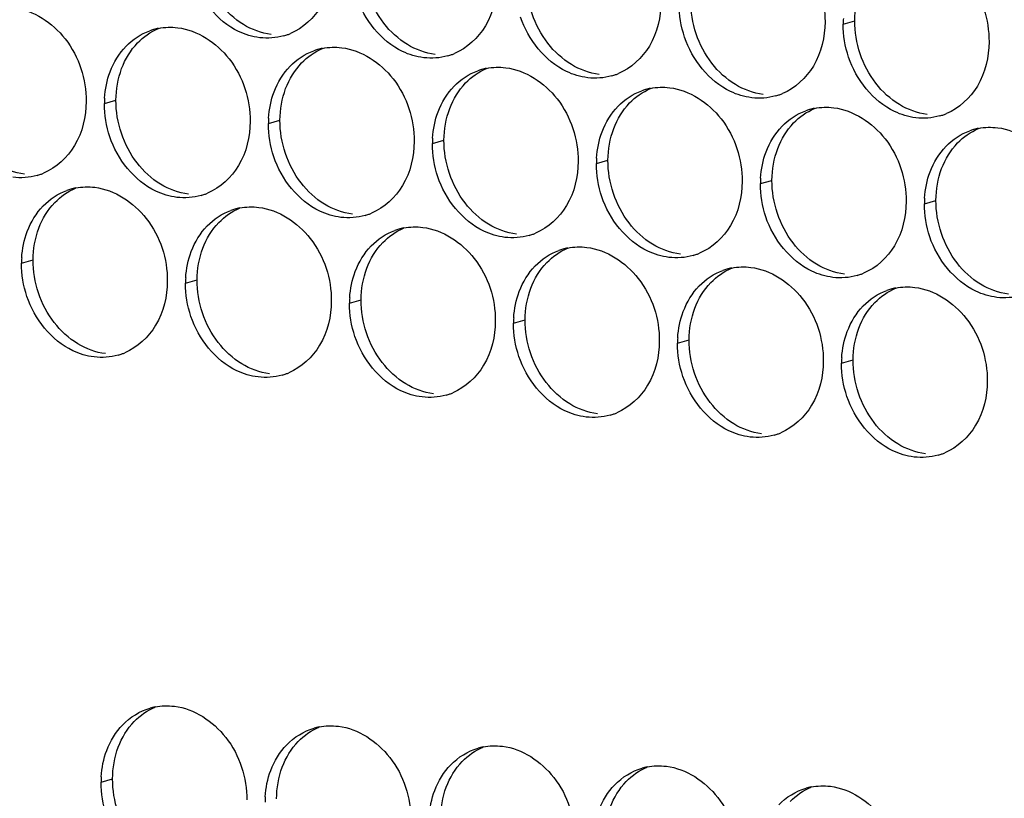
# Paper-space layout '45651_1_3' of a CAD drawing. Header units: millimetres. Extents: x -231 to 594, y 0 to 420.
# Tile 192 of 247: x 112 to 121, y 253 to 260. Entities that reach past the tile are written whole.
import ezdxf

# ---------------------------------------------------------------- set-up
doc = ezdxf.new("R2010")
doc.units = ezdxf.units.MM
doc.header["$LTSCALE"] = 32.67
doc.layers.add('02___PRT_ALL_AXES', color=7, linetype='CONTINUOUS')

psp = doc.layouts.new('45651_1_3')

# ---------------------------------------------------------------- linework, layer by layer
at = {"layer": '02___PRT_ALL_AXES', "color": 7, "linetype": 'CONTINUOUS'}
for p, q in [((119.4122, 259.9905), (119.5194, 260.0212)), ((112.5663, 259.2527), (112.6735, 259.2834)), ((114.0859, 259.0672), (114.1931, 259.0979)), ((115.6055, 258.8817), (115.7127, 258.9124)), ((117.1251, 258.6963), (117.2323, 258.727)), ((118.6447, 258.5108), (118.7519, 258.5415)), ((120.1642, 258.3253), (120.2714, 258.356)), ((111.7988, 257.773), (111.906, 257.8037)), ((113.3183, 257.5875), (113.4255, 257.6182)), ((114.8379, 257.402), (114.9451, 257.4327)), ((116.3575, 257.2166), (116.4647, 257.2472)), ((117.8771, 257.0311), (117.9843, 257.0618)), ((119.3967, 256.8456), (119.5039, 256.8763)), ((112.5352, 252.9629), (112.6424, 252.9936))]:
    psp.add_line(p, q, dxfattribs=at)
at = {"layer": '02___PRT_ALL_AXES', "color": 3, "linetype": 'CONTINUOUS'}
for centre, radius, start, end in [((120.304, 259.9861), 0.8918, 176.51802, 179.71686), ((113.1717, 259.4137), 0.5467, 105.94061, 109.76751), ((113.1731, 259.4087), 0.5519, 100.97724, 105.93831), ((114.0792, 260.4065), 0.5467, 285.94061, 289.76751), ((114.0787, 260.4079), 0.5481, 289.77289, 292.73686), ((114.6913, 259.2282), 0.5467, 105.94061, 109.76751), ((114.6927, 259.2232), 0.5519, 100.97724, 105.93831), ((115.5988, 260.2211), 0.5467, 285.94061, 289.76751), ((115.5983, 260.2224), 0.5481, 289.77289, 292.73686), ((116.2109, 259.0427), 0.5467, 105.94061, 109.76751), ((116.2123, 259.0377), 0.5519, 100.97724, 105.93831), ((117.1184, 260.0356), 0.5467, 285.94061, 289.76751), ((117.1179, 260.0369), 0.5481, 289.77289, 292.73686), ((117.7305, 258.8573), 0.5467, 105.94061, 109.76751), ((117.7319, 258.8522), 0.5519, 100.97724, 105.93831), ((113.4581, 259.2483), 0.8918, 176.51802, 179.71686), ((118.638, 259.8501), 0.5467, 285.94061, 289.76751), ((118.6374, 259.8514), 0.5481, 289.77289, 292.73686), ((119.2501, 258.6718), 0.5467, 105.94061, 109.76751), ((119.2515, 258.6668), 0.5519, 100.97724, 105.93831), ((114.9777, 259.0628), 0.8918, 176.51802, 179.71686), ((120.1576, 259.6646), 0.5467, 285.94061, 289.76751), ((120.157, 259.666), 0.5481, 289.77289, 292.73686), ((120.7697, 258.4863), 0.5467, 105.94061, 109.76751), ((120.7711, 258.4813), 0.5519, 100.97724, 105.93831), ((116.4973, 258.8773), 0.8918, 176.51802, 179.71686), ((118.0169, 258.6919), 0.8918, 176.51802, 179.71686), ((111.7921, 259.1123), 0.5467, 285.94061, 289.76751), ((111.7915, 259.1136), 0.5481, 289.77289, 292.73686), ((119.5365, 258.5064), 0.8918, 176.51802, 179.71686), ((112.4056, 257.929), 0.5519, 100.97724, 105.93831), ((112.4042, 257.934), 0.5467, 105.94061, 109.76751), ((113.3117, 258.9268), 0.5467, 285.94061, 289.76751), ((113.3111, 258.9282), 0.5481, 289.77289, 292.73686), ((121.0561, 258.3209), 0.8918, 176.51802, 179.71686), ((113.9252, 257.7435), 0.5519, 100.97724, 105.93831), ((113.9238, 257.7485), 0.5467, 105.94061, 109.76751), ((114.8312, 258.7414), 0.5467, 285.94061, 289.76751), ((114.8307, 258.7427), 0.5481, 289.77289, 292.73686), ((115.4448, 257.558), 0.5519, 100.97724, 105.93831), ((115.4433, 257.563), 0.5467, 105.94061, 109.76751), ((116.3508, 258.5559), 0.5467, 285.94061, 289.76751), ((116.3503, 258.5572), 0.5481, 289.77289, 292.73686), ((116.9643, 257.3725), 0.5519, 100.97724, 105.93831), ((112.6906, 257.7686), 0.8918, 176.51802, 179.71686), ((116.9629, 257.3776), 0.5467, 105.94061, 109.76751), ((117.8704, 258.3704), 0.5467, 285.94061, 289.76751), ((117.8699, 258.3717), 0.5481, 289.77289, 292.73686), ((118.4825, 257.1921), 0.5467, 105.94061, 109.76751), ((118.4839, 257.187), 0.5519, 100.97724, 105.93831), ((119.39, 258.1849), 0.5467, 285.94061, 289.76751), ((119.3895, 258.1863), 0.5481, 289.77289, 292.73686), ((114.2102, 257.5831), 0.8918, 176.51802, 179.71686), ((120.0021, 257.0066), 0.5467, 105.94061, 109.76751), ((120.0035, 257.0016), 0.5519, 100.97724, 105.93831), ((115.7298, 257.3976), 0.8918, 176.51802, 179.71686), ((117.2493, 257.2122), 0.8918, 176.51802, 179.71686), ((118.7689, 257.0267), 0.8918, 176.51802, 179.71686), ((112.5441, 257.4471), 0.5467, 285.94061, 289.76751), ((112.5436, 257.4485), 0.5481, 289.77289, 292.73686), ((120.2885, 256.8412), 0.8918, 176.51802, 179.71686), ((114.0637, 257.2617), 0.5467, 285.94061, 289.76751), ((114.0632, 257.263), 0.5481, 289.77289, 292.73686), ((115.5833, 257.0762), 0.5467, 285.94061, 289.76751), ((115.5827, 257.0775), 0.5481, 289.77289, 292.73686), ((117.1028, 256.8907), 0.5467, 285.94061, 289.76751), ((117.1023, 256.892), 0.5481, 289.77289, 292.73686), ((118.6224, 256.7052), 0.5467, 285.94061, 289.76751), ((118.6219, 256.7065), 0.5481, 289.77289, 292.73686), ((120.142, 256.5198), 0.5467, 285.94061, 289.76751), ((120.1415, 256.5211), 0.5481, 289.77289, 292.73686), ((113.1421, 253.1189), 0.5519, 100.97724, 105.93831), ((114.6616, 252.9334), 0.5519, 100.97724, 105.93831), ((116.1812, 252.7479), 0.5519, 100.97724, 105.93831), ((117.7008, 252.5625), 0.5519, 100.97724, 105.93831), ((113.4271, 252.9585), 0.8918, 176.51802, 179.71686), ((119.2204, 252.377), 0.5519, 100.97724, 105.93831), ((114.9466, 252.773), 0.8918, 176.51802, 179.71686)]:
    psp.add_arc(centre, radius, start, end, dxfattribs=at)
for points, knots in [([(118.5719, 260.8798), (118.7562, 260.8573), (119.1196, 260.6162), (119.2444, 260.2151), (119.2434, 260.0111)], [0, 0, 0, 0, 0.476473, 1, 1, 1, 1]), ([(120.0915, 260.6943), (120.2758, 260.6718), (120.6392, 260.4307), (120.764, 260.0296), (120.763, 259.8256)], [0, 0, 0, 0, 0.476473, 1, 1, 1, 1]), ([(114.6846, 260.5675), (114.6839, 260.4262), (114.621, 260.15), (114.4084, 259.9517), (114.2905, 259.9023)], [0, 0, 0, 0, 0.525086, 1, 1, 1, 1]), ([(114.0054, 259.8638), (113.9378, 259.872), (113.6574, 259.9559), (113.4538, 260.2169), (113.3838, 260.4253)], [0, 0, 0, 0, 0.236458, 1, 1, 1, 1]), ([(116.2042, 260.3821), (116.2035, 260.2408), (116.1405, 259.9646), (115.928, 259.7662), (115.8101, 259.7169)], [0, 0, 0, 0, 0.525086, 1, 1, 1, 1]), ([(115.525, 259.6783), (115.4574, 259.6865), (115.177, 259.7704), (114.9733, 260.0314), (114.9034, 260.2398)], [0, 0, 0, 0, 0.236458, 1, 1, 1, 1]), ([(117.7238, 260.1966), (117.7231, 260.0553), (117.6601, 259.7791), (117.4476, 259.5808), (117.3297, 259.5314)], [0, 0, 0, 0, 0.525086, 1, 1, 1, 1]), ([(111.726, 260.142), (111.9103, 260.1195), (112.2737, 259.8784), (112.3985, 259.4773), (112.3975, 259.2733)], [0, 0, 0, 0, 0.476473, 1, 1, 1, 1]), ([(117.0445, 259.4928), (116.977, 259.501), (116.6966, 259.5849), (116.4929, 259.8459), (116.423, 260.0543)], [0, 0, 0, 0, 0.236458, 1, 1, 1, 1]), ([(113.2456, 259.9565), (113.4299, 259.934), (113.7933, 259.6929), (113.9181, 259.2918), (113.9171, 259.0878)], [0, 0, 0, 0, 0.476473, 1, 1, 1, 1]), ([(119.2434, 260.0111), (119.2427, 259.8698), (119.1797, 259.5936), (118.9672, 259.3953), (118.8493, 259.3459)], [0, 0, 0, 0, 0.525086, 1, 1, 1, 1]), ([(118.5641, 259.3073), (118.4965, 259.3156), (118.2162, 259.3994), (118.0125, 259.6604), (117.9426, 259.8688)], [0, 0, 0, 0, 0.236458, 1, 1, 1, 1]), ([(114.7652, 259.771), (114.9495, 259.7485), (115.3128, 259.5074), (115.4377, 259.1064), (115.4367, 258.9024)], [0, 0, 0, 0, 0.476473, 1, 1, 1, 1]), ([(120.763, 259.8256), (120.7623, 259.6843), (120.6993, 259.4081), (120.4868, 259.2098), (120.3689, 259.1604)], [0, 0, 0, 0, 0.525086, 1, 1, 1, 1]), ([(120.0837, 259.1218), (120.0161, 259.1301), (119.7358, 259.2139), (119.5321, 259.475), (119.4621, 259.6834)], [0, 0, 0, 0, 0.236458, 1, 1, 1, 1]), ([(116.2847, 259.5855), (116.469, 259.563), (116.8324, 259.3219), (116.9572, 258.9209), (116.9562, 258.7169)], [0, 0, 0, 0, 0.476473, 1, 1, 1, 1]), ([(117.8043, 259.4001), (117.9886, 259.3776), (118.352, 259.1365), (118.4768, 258.7354), (118.4758, 258.5314)], [0, 0, 0, 0, 0.476473, 1, 1, 1, 1]), ([(112.3975, 259.2733), (112.3968, 259.132), (112.3338, 258.8558), (112.1213, 258.6575), (112.0034, 258.6081)], [0, 0, 0, 0, 0.525086, 1, 1, 1, 1]), ([(119.3239, 259.2146), (119.5082, 259.1921), (119.8716, 258.951), (119.9964, 258.5499), (119.9954, 258.3459)], [0, 0, 0, 0, 0.476473, 1, 1, 1, 1]), ([(113.9171, 259.0878), (113.9164, 258.9465), (113.8534, 258.6703), (113.6409, 258.472), (113.523, 258.4226)], [0, 0, 0, 0, 0.525086, 1, 1, 1, 1]), ([(120.8435, 259.0291), (121.0278, 259.0066), (121.3912, 258.7655), (121.516, 258.3645), (121.515, 258.1605)], [0, 0, 0, 0, 0.476473, 1, 1, 1, 1]), ([(113.2378, 258.384), (113.1702, 258.3923), (112.8899, 258.4761), (112.6862, 258.7372), (112.6162, 258.9456)], [0, 0, 0, 0, 0.236458, 1, 1, 1, 1]), ([(115.4367, 258.9024), (115.436, 258.7611), (115.373, 258.4848), (115.1604, 258.2865), (115.0426, 258.2371)], [0, 0, 0, 0, 0.525086, 1, 1, 1, 1]), ([(114.7574, 258.1986), (114.6898, 258.2068), (114.4094, 258.2907), (114.2058, 258.5517), (114.1358, 258.7601)], [0, 0, 0, 0, 0.236458, 1, 1, 1, 1]), ([(116.9562, 258.7169), (116.9555, 258.5756), (116.8926, 258.2994), (116.68, 258.1011), (116.5622, 258.0517)], [0, 0, 0, 0, 0.525086, 1, 1, 1, 1]), ([(116.277, 258.0131), (116.2094, 258.0213), (115.929, 258.1052), (115.7254, 258.3662), (115.6554, 258.5746)], [0, 0, 0, 0, 0.236458, 1, 1, 1, 1]), ([(112.478, 258.4768), (112.6623, 258.4543), (113.0257, 258.2132), (113.1505, 257.8121), (113.1495, 257.6081)], [0, 0, 0, 0, 0.476473, 1, 1, 1, 1]), ([(118.4758, 258.5314), (118.4751, 258.3901), (118.4121, 258.1139), (118.1996, 257.9156), (118.0817, 257.8662)], [0, 0, 0, 0, 0.525086, 1, 1, 1, 1]), ([(117.7966, 257.8276), (117.729, 257.8359), (117.4486, 257.9197), (117.245, 258.1807), (117.175, 258.3891)], [0, 0, 0, 0, 0.236458, 1, 1, 1, 1]), ([(113.9976, 258.2913), (114.1819, 258.2688), (114.5453, 258.0277), (114.6701, 257.6266), (114.6691, 257.4226)], [0, 0, 0, 0, 0.476473, 1, 1, 1, 1]), ([(119.9954, 258.3459), (119.9947, 258.2046), (119.9317, 257.9284), (119.7192, 257.7301), (119.6013, 257.6807)], [0, 0, 0, 0, 0.525086, 1, 1, 1, 1]), ([(119.3161, 257.6421), (119.2486, 257.6504), (118.9682, 257.7342), (118.7645, 257.9952), (118.6946, 258.2036)], [0, 0, 0, 0, 0.236458, 1, 1, 1, 1]), ([(115.5172, 258.1058), (115.7015, 258.0833), (116.0649, 257.8422), (116.1897, 257.4412), (116.1887, 257.2372)], [0, 0, 0, 0, 0.476473, 1, 1, 1, 1]), ([(120.8357, 257.4567), (120.7682, 257.4649), (120.4878, 257.5488), (120.2841, 257.8098), (120.2142, 258.0182)], [0, 0, 0, 0, 0.236458, 1, 1, 1, 1]), ([(117.0368, 257.9204), (117.2211, 257.8979), (117.5845, 257.6568), (117.7093, 257.2557), (117.7083, 257.0517)], [0, 0, 0, 0, 0.476473, 1, 1, 1, 1]), ([(118.5564, 257.7349), (118.7407, 257.7124), (119.104, 257.4713), (119.2288, 257.0702), (119.2278, 256.8662)], [0, 0, 0, 0, 0.476473, 1, 1, 1, 1]), ([(113.1495, 257.6081), (113.1488, 257.4668), (113.0858, 257.1906), (112.8733, 256.9923), (112.7554, 256.9429)], [0, 0, 0, 0, 0.525086, 1, 1, 1, 1]), ([(120.0759, 257.5494), (120.2602, 257.5269), (120.6236, 257.2858), (120.7484, 256.8847), (120.7474, 256.6807)], [0, 0, 0, 0, 0.476473, 1, 1, 1, 1]), ([(112.4702, 256.9043), (112.4027, 256.9126), (112.1223, 256.9964), (111.9186, 257.2574), (111.8487, 257.4658)], [0, 0, 0, 0, 0.236458, 1, 1, 1, 1]), ([(114.6691, 257.4226), (114.6684, 257.2814), (114.6054, 257.0051), (114.3929, 256.8068), (114.275, 256.7574)], [0, 0, 0, 0, 0.525086, 1, 1, 1, 1]), ([(113.9898, 256.7189), (113.9223, 256.7271), (113.6419, 256.811), (113.4382, 257.072), (113.3683, 257.2804)], [0, 0, 0, 0, 0.236458, 1, 1, 1, 1]), ([(116.1887, 257.2372), (116.188, 257.0959), (116.125, 256.8197), (115.9125, 256.6214), (115.7946, 256.572)], [0, 0, 0, 0, 0.525086, 1, 1, 1, 1]), ([(115.5094, 256.5334), (115.4418, 256.5416), (115.1615, 256.6255), (114.9578, 256.8865), (114.8879, 257.0949)], [0, 0, 0, 0, 0.236458, 1, 1, 1, 1]), ([(117.7083, 257.0517), (117.7076, 256.9104), (117.6446, 256.6342), (117.432, 256.4359), (117.3142, 256.3865)], [0, 0, 0, 0, 0.525086, 1, 1, 1, 1]), ([(117.029, 256.3479), (116.9614, 256.3562), (116.681, 256.44), (116.4774, 256.701), (116.4074, 256.9094)], [0, 0, 0, 0, 0.236458, 1, 1, 1, 1]), ([(119.2278, 256.8662), (119.2271, 256.7249), (119.1642, 256.4487), (118.9516, 256.2504), (118.8338, 256.201)], [0, 0, 0, 0, 0.525086, 1, 1, 1, 1]), ([(118.5486, 256.1624), (118.481, 256.1707), (118.2006, 256.2545), (117.997, 256.5155), (117.927, 256.7239)], [0, 0, 0, 0, 0.236458, 1, 1, 1, 1]), ([(120.7474, 256.6807), (120.7467, 256.5394), (120.6837, 256.2632), (120.4712, 256.0649), (120.3533, 256.0155)], [0, 0, 0, 0, 0.525086, 1, 1, 1, 1]), ([(120.0682, 255.977), (120.0006, 255.9852), (119.7202, 256.0691), (119.5166, 256.3301), (119.4466, 256.5385)], [0, 0, 0, 0, 0.236458, 1, 1, 1, 1]), ([(113.2145, 253.6667), (113.3988, 253.6442), (113.7622, 253.4031), (113.887, 253.0021), (113.886, 252.7981)], [0, 0, 0, 0, 0.476473, 1, 1, 1, 1]), ([(114.7341, 253.4812), (114.9184, 253.4587), (115.2818, 253.2176), (115.4066, 252.8166), (115.4056, 252.6126)], [0, 0, 0, 0, 0.476473, 1, 1, 1, 1]), ([(116.2537, 253.2958), (116.438, 253.2733), (116.8013, 253.0322), (116.9262, 252.6311), (116.9251, 252.4271)], [0, 0, 0, 0, 0.476473, 1, 1, 1, 1]), ([(117.7732, 253.1103), (117.9575, 253.0878), (118.3209, 252.8467), (118.4457, 252.4456), (118.4447, 252.2416)], [0, 0, 0, 0, 0.476473, 1, 1, 1, 1]), ([(119.2928, 252.9248), (119.4771, 252.9023), (119.8405, 252.6612), (119.9653, 252.2601), (119.9643, 252.0561)], [0, 0, 0, 0, 0.476473, 1, 1, 1, 1])]:
    psp.add_open_spline(points, degree=3, knots=knots, dxfattribs=at)
at = {"layer": '02___PRT_ALL_AXES', "color": 7, "linetype": 'CONTINUOUS'}
for points in [[(115.1557, 259.9975), (115.0309, 260.1589), (114.9597, 260.3736), (114.9607, 260.5776)], [(116.6753, 259.812), (116.5505, 259.9734), (116.4792, 260.1881), (116.4803, 260.3921)], [(119.5194, 260.0212), (119.5199, 260.1209), (119.5372, 260.2224), (119.5723, 260.3158)], [(118.1949, 259.6266), (118.0701, 259.7879), (117.9988, 260.0027), (117.9998, 260.2067)], [(113.8544, 259.9858), (113.7706, 260.0366), (113.6961, 260.1054), (113.6361, 260.183)], [(119.7145, 259.4411), (119.5897, 259.6025), (119.5184, 259.8172), (119.5194, 260.0212)], [(112.8741, 259.8152), (112.9285, 259.8715), (112.9953, 259.9183), (113.0676, 259.9486)], [(114.1126, 259.8944), (114.022, 259.9055), (113.9325, 259.9385), (113.8544, 259.9858)], [(115.374, 259.8003), (115.2901, 259.8512), (115.2157, 259.92), (115.1557, 259.9975)], [(112.7264, 259.578), (112.7592, 259.6651), (112.8094, 259.7482), (112.8741, 259.8152)], [(114.3937, 259.6297), (114.4481, 259.6861), (114.5149, 259.7328), (114.5872, 259.7631)], [(115.6322, 259.709), (115.5415, 259.72), (115.4521, 259.753), (115.374, 259.8003)], [(116.8936, 259.6149), (116.8097, 259.6657), (116.7353, 259.7345), (116.6753, 259.812)], [(112.6735, 259.2834), (112.674, 259.3831), (112.6913, 259.4846), (112.7264, 259.578)], [(114.246, 259.3925), (114.2788, 259.4797), (114.329, 259.5627), (114.3937, 259.6297)], [(115.9132, 259.4442), (115.9677, 259.5006), (116.0345, 259.5474), (116.1068, 259.5776)], [(117.1517, 259.5235), (117.0611, 259.5345), (116.9717, 259.5676), (116.8936, 259.6149)], [(118.4132, 259.4294), (118.3293, 259.4802), (118.2549, 259.549), (118.1949, 259.6266)], [(114.1931, 259.0979), (114.1936, 259.1977), (114.2109, 259.2991), (114.246, 259.3925)], [(115.7656, 259.207), (115.7984, 259.2942), (115.8485, 259.3772), (115.9132, 259.4442)], [(117.4328, 259.2587), (117.4873, 259.3151), (117.5541, 259.3619), (117.6264, 259.3922)], [(118.6713, 259.338), (118.5807, 259.3491), (118.4912, 259.3821), (118.4132, 259.4294)], [(119.9327, 259.2439), (119.8489, 259.2947), (119.7745, 259.3635), (119.7145, 259.4411)], [(112.8686, 258.7033), (112.7438, 258.8647), (112.6725, 259.0794), (112.6735, 259.2834)], [(115.7127, 258.9124), (115.7132, 259.0122), (115.7304, 259.1137), (115.7656, 259.207)], [(117.2852, 259.0215), (117.318, 259.1087), (117.3681, 259.1918), (117.4328, 259.2587)], [(118.9524, 259.0733), (119.0068, 259.1296), (119.0737, 259.1764), (119.1459, 259.2067)], [(120.1909, 259.1525), (120.1003, 259.1636), (120.0108, 259.1966), (119.9327, 259.2439)], [(114.3882, 258.5178), (114.2634, 258.6792), (114.1921, 258.8939), (114.1931, 259.0979)], [(117.2323, 258.727), (117.2328, 258.8267), (117.25, 258.9282), (117.2852, 259.0215)], [(118.8048, 258.8361), (118.8376, 258.9232), (118.8877, 259.0063), (118.9524, 259.0733)], [(120.472, 258.8878), (120.5264, 258.9442), (120.5933, 258.9909), (120.6655, 259.0212)], [(115.9078, 258.3323), (115.7829, 258.4937), (115.7117, 258.7084), (115.7127, 258.9124)], [(118.7519, 258.5415), (118.7524, 258.6412), (118.7696, 258.7427), (118.8048, 258.8361)], [(120.3243, 258.6506), (120.3572, 258.7378), (120.4073, 258.8208), (120.472, 258.8878)], [(111.8254, 258.6002), (111.7348, 258.6113), (111.6453, 258.6443), (111.5673, 258.6916)], [(113.0868, 258.5061), (113.003, 258.5569), (112.9286, 258.6257), (112.8686, 258.7033)], [(117.4273, 258.1469), (117.3025, 258.3082), (117.2313, 258.523), (117.2323, 258.727)], [(120.2714, 258.356), (120.2719, 258.4558), (120.2892, 258.5572), (120.3243, 258.6506)], [(112.1065, 258.3355), (112.1609, 258.3918), (112.2278, 258.4386), (112.3, 258.4689)], [(113.345, 258.4147), (113.2544, 258.4258), (113.1649, 258.4588), (113.0868, 258.5061)], [(114.6064, 258.3206), (114.5226, 258.3714), (114.4482, 258.4403), (114.3882, 258.5178)], [(118.9469, 257.9614), (118.8221, 258.1228), (118.7509, 258.3375), (118.7519, 258.5415)], [(111.9589, 258.0983), (111.9917, 258.1854), (112.0418, 258.2685), (112.1065, 258.3355)], [(113.6261, 258.15), (113.6805, 258.2064), (113.7474, 258.2531), (113.8196, 258.2834)], [(114.8646, 258.2292), (114.774, 258.2403), (114.6845, 258.2733), (114.6064, 258.3206)], [(116.126, 258.1352), (116.0422, 258.186), (115.9677, 258.2548), (115.9078, 258.3323)], [(120.4665, 257.7759), (120.3417, 257.9373), (120.2704, 258.152), (120.2714, 258.356)], [(111.906, 257.8037), (111.9065, 257.9034), (111.9237, 258.0049), (111.9589, 258.0983)], [(113.4784, 257.9128), (113.5113, 258), (113.5614, 258.083), (113.6261, 258.15)], [(115.1457, 257.9645), (115.2001, 258.0209), (115.2669, 258.0677), (115.3392, 258.0979)], [(116.3842, 258.0438), (116.2936, 258.0548), (116.2041, 258.0879), (116.126, 258.1352)], [(117.6456, 257.9497), (117.5617, 258.0005), (117.4873, 258.0693), (117.4273, 258.1469)], [(114.998, 257.7273), (115.0308, 257.8145), (115.081, 257.8975), (115.1457, 257.9645)], [(117.9038, 257.8583), (117.8131, 257.8694), (117.7237, 257.9024), (117.6456, 257.9497)], [(119.1652, 257.7642), (119.0813, 257.815), (119.0069, 257.8838), (118.9469, 257.9614)], [(113.4255, 257.6182), (113.426, 257.718), (113.4433, 257.8194), (113.4784, 257.9128)], [(116.6653, 257.779), (116.7197, 257.8354), (116.7865, 257.8822), (116.8588, 257.9125)], [(112.101, 257.2236), (111.9762, 257.385), (111.905, 257.5997), (111.906, 257.8037)], [(116.5176, 257.5418), (116.5504, 257.629), (116.6006, 257.7121), (116.6653, 257.779)], [(119.4233, 257.6728), (119.3327, 257.6839), (119.2433, 257.7169), (119.1652, 257.7642)], [(120.6848, 257.5787), (120.6009, 257.6295), (120.5265, 257.6984), (120.4665, 257.7759)], [(114.9451, 257.4327), (114.9456, 257.5325), (114.9629, 257.6339), (114.998, 257.7273)], [(118.1849, 257.5936), (118.2393, 257.6499), (118.3061, 257.6967), (118.3784, 257.727)], [(113.6206, 257.0381), (113.4958, 257.1995), (113.4245, 257.4142), (113.4255, 257.6182)], [(118.0372, 257.3564), (118.07, 257.4435), (118.1202, 257.5266), (118.1849, 257.5936)], [(120.9429, 257.4873), (120.8523, 257.4984), (120.7628, 257.5314), (120.6848, 257.5787)], [(116.4647, 257.2472), (116.4652, 257.347), (116.4825, 257.4485), (116.5176, 257.5418)], [(119.7044, 257.4081), (119.7589, 257.4644), (119.8257, 257.5112), (119.898, 257.5415)], [(115.1402, 256.8526), (115.0154, 257.014), (114.9441, 257.2287), (114.9451, 257.4327)], [(119.5568, 257.1709), (119.5896, 257.2581), (119.6397, 257.3411), (119.7044, 257.4081)], [(117.9843, 257.0618), (117.9848, 257.1615), (118.002, 257.263), (118.0372, 257.3564)], [(112.3193, 257.0264), (112.2354, 257.0772), (112.161, 257.146), (112.101, 257.2236)], [(116.6598, 256.6672), (116.535, 256.8285), (116.4637, 257.0432), (116.4647, 257.2472)], [(119.5039, 256.8763), (119.5044, 256.9761), (119.5216, 257.0775), (119.5568, 257.1709)], [(112.5774, 256.935), (112.4868, 256.9461), (112.3974, 256.9791), (112.3193, 257.0264)], [(113.8389, 256.8409), (113.755, 256.8917), (113.6806, 256.9606), (113.6206, 257.0381)], [(118.1794, 256.4817), (118.0545, 256.643), (117.9833, 256.8578), (117.9843, 257.0618)], [(114.097, 256.7495), (114.0064, 256.7606), (113.9169, 256.7936), (113.8389, 256.8409)], [(115.3585, 256.6555), (115.2746, 256.7063), (115.2002, 256.7751), (115.1402, 256.8526)], [(119.6989, 256.2962), (119.5741, 256.4576), (119.5029, 256.6723), (119.5039, 256.8763)], [(115.6166, 256.5641), (115.526, 256.5751), (115.4365, 256.6082), (115.3585, 256.6555)], [(116.878, 256.47), (116.7942, 256.5208), (116.7198, 256.5896), (116.6598, 256.6672)], [(117.1362, 256.3786), (117.0456, 256.3896), (116.9561, 256.4227), (116.878, 256.47)], [(118.3976, 256.2845), (118.3138, 256.3353), (118.2393, 256.4041), (118.1794, 256.4817)], [(118.6558, 256.1931), (118.5652, 256.2042), (118.4757, 256.2372), (118.3976, 256.2845)], [(119.9172, 256.099), (119.8333, 256.1498), (119.7589, 256.2186), (119.6989, 256.2962)], [(120.1754, 256.0076), (120.0848, 256.0187), (119.9953, 256.0517), (119.9172, 256.099)], [(112.843, 253.5254), (112.8974, 253.5818), (112.9643, 253.6285), (113.0365, 253.6588)], [(112.6953, 253.2882), (112.7281, 253.3754), (112.7783, 253.4584), (112.843, 253.5254)], [(114.3626, 253.3399), (114.417, 253.3963), (114.4838, 253.4431), (114.5561, 253.4733)], [(112.6424, 252.9936), (112.6429, 253.0934), (112.6602, 253.1948), (112.6953, 253.2882)], [(114.2149, 253.1027), (114.2477, 253.1899), (114.2979, 253.2729), (114.3626, 253.3399)], [(115.8822, 253.1544), (115.9366, 253.2108), (116.0034, 253.2576), (116.0757, 253.2879)], [(114.162, 252.8081), (114.1625, 252.9079), (114.1798, 253.0093), (114.2149, 253.1027)], [(115.7345, 252.9172), (115.7673, 253.0044), (115.8175, 253.0875), (115.8822, 253.1544)], [(117.4017, 252.969), (117.4562, 253.0253), (117.523, 253.0721), (117.5953, 253.1024)], [(112.8375, 252.4135), (112.7127, 252.5749), (112.6414, 252.7896), (112.6424, 252.9936)], [(115.6816, 252.6226), (115.6821, 252.7224), (115.6994, 252.8239), (115.7345, 252.9172)], [(117.2541, 252.7318), (117.2869, 252.8189), (117.337, 252.902), (117.4017, 252.969)], [(118.9213, 252.7835), (118.9758, 252.8398), (119.0426, 252.8866), (119.1149, 252.9169)]]:
    psp.add_open_spline(points, degree=3, dxfattribs=at)
at = {"layer": '02___PRT_ALL_AXES', "color": 3, "linetype": 'CONTINUOUS'}
for points in [[(117.9426, 259.8688), (117.9096, 259.9672), (117.8921, 260.0723), (117.8926, 260.176)], [(112.7669, 259.7845), (112.8277, 259.8475), (112.9044, 259.8986), (112.9868, 259.9282)], [(113.068, 259.9505), (113.1262, 259.9618), (113.1868, 259.9637), (113.2456, 259.9565)], [(119.4621, 259.6834), (119.4291, 259.7817), (119.4117, 259.8868), (119.4122, 259.9905)], [(114.2294, 259.8809), (114.1574, 259.8603), (114.0797, 259.8547), (114.0054, 259.8638)], [(112.6192, 259.5473), (112.652, 259.6345), (112.7022, 259.7175), (112.7669, 259.7845)], [(114.2865, 259.599), (114.3473, 259.662), (114.424, 259.7131), (114.5064, 259.7427)], [(114.5876, 259.765), (114.6458, 259.7763), (114.7064, 259.7782), (114.7652, 259.771)], [(115.749, 259.6954), (115.677, 259.6748), (115.5993, 259.6692), (115.525, 259.6783)], [(114.1388, 259.3618), (114.1716, 259.449), (114.2218, 259.532), (114.2865, 259.599)], [(115.8061, 259.4135), (115.8669, 259.4765), (115.9436, 259.5276), (116.026, 259.5572)], [(116.1072, 259.5795), (116.1653, 259.5908), (116.226, 259.5927), (116.2847, 259.5855)], [(112.568, 259.3025), (112.573, 259.3857), (112.5898, 259.4693), (112.6192, 259.5473)], [(117.2685, 259.5099), (117.1965, 259.4893), (117.1189, 259.4837), (117.0445, 259.4928)], [(115.6584, 259.1763), (115.6912, 259.2635), (115.7414, 259.3466), (115.8061, 259.4135)], [(117.6268, 259.3941), (117.6849, 259.4054), (117.7456, 259.4072), (117.8043, 259.4001)], [(114.0875, 259.117), (114.0926, 259.2002), (114.1094, 259.2838), (114.1388, 259.3618)], [(117.3256, 259.2281), (117.3865, 259.2911), (117.4632, 259.3421), (117.5456, 259.3718)], [(118.7881, 259.3244), (118.7161, 259.3039), (118.6385, 259.2982), (118.5641, 259.3073)], [(112.6162, 258.9456), (112.5832, 259.0439), (112.5658, 259.149), (112.5663, 259.2527)], [(117.178, 258.9909), (117.2108, 259.078), (117.2609, 259.1611), (117.3256, 259.2281)], [(119.1464, 259.2086), (119.2045, 259.2199), (119.2651, 259.2218), (119.3239, 259.2146)], [(115.6071, 258.9315), (115.6122, 259.0147), (115.629, 259.0983), (115.6584, 259.1763)], [(118.8452, 259.0426), (118.9061, 259.1056), (118.9828, 259.1567), (119.0652, 259.1863)], [(120.3077, 259.139), (120.2357, 259.1184), (120.158, 259.1128), (120.0837, 259.1218)], [(114.1358, 258.7601), (114.1028, 258.8584), (114.0854, 258.9635), (114.0859, 259.0672)], [(118.6976, 258.8054), (118.7304, 258.8926), (118.7805, 258.9756), (118.8452, 259.0426)], [(120.666, 259.0231), (120.7241, 259.0344), (120.7847, 259.0363), (120.8435, 259.0291)], [(117.1267, 258.746), (117.1318, 258.8293), (117.1486, 258.9128), (117.178, 258.9909)], [(120.3648, 258.8571), (120.4256, 258.9201), (120.5023, 258.9712), (120.5848, 259.0008)], [(115.6554, 258.5746), (115.6224, 258.6729), (115.605, 258.778), (115.6055, 258.8817)], [(120.2171, 258.6199), (120.25, 258.7071), (120.3001, 258.7901), (120.3648, 258.8571)], [(118.6463, 258.5606), (118.6514, 258.6438), (118.6682, 258.7274), (118.6976, 258.8054)], [(117.175, 258.3891), (117.142, 258.4875), (117.1246, 258.5925), (117.1251, 258.6963)], [(111.9422, 258.5866), (111.8702, 258.5661), (111.7926, 258.5604), (111.7182, 258.5695)], [(120.1659, 258.3751), (120.1709, 258.4583), (120.1878, 258.5419), (120.2171, 258.6199)], [(112.3005, 258.4708), (112.3586, 258.4821), (112.4192, 258.484), (112.478, 258.4768)], [(118.6946, 258.2036), (118.6616, 258.302), (118.6441, 258.4071), (118.6447, 258.5108)], [(111.9993, 258.3048), (112.0602, 258.3678), (112.1369, 258.4189), (112.2193, 258.4485)], [(113.4618, 258.4012), (113.3898, 258.3806), (113.3121, 258.375), (113.2378, 258.384)], [(111.8517, 258.0676), (111.8845, 258.1548), (111.9346, 258.2378), (111.9993, 258.3048)], [(113.8201, 258.2853), (113.8782, 258.2966), (113.9388, 258.2985), (113.9976, 258.2913)], [(120.2142, 258.0182), (120.1812, 258.1165), (120.1637, 258.2216), (120.1642, 258.3253)], [(113.5189, 258.1193), (113.5797, 258.1823), (113.6564, 258.2334), (113.7389, 258.263)], [(114.9814, 258.2157), (114.9094, 258.1951), (114.8317, 258.1895), (114.7574, 258.1986)], [(113.3712, 257.8821), (113.4041, 257.9693), (113.4542, 258.0523), (113.5189, 258.1193)], [(115.3397, 258.0998), (115.3978, 258.1111), (115.4584, 258.113), (115.5172, 258.1058)], [(111.8004, 257.8228), (111.8055, 257.906), (111.8223, 257.9896), (111.8517, 258.0676)], [(115.0385, 257.9338), (115.0993, 257.9968), (115.176, 258.0479), (115.2584, 258.0775)], [(116.501, 258.0302), (116.429, 258.0096), (116.3513, 258.004), (116.277, 258.0131)], [(114.8908, 257.6966), (114.9236, 257.7838), (114.9738, 257.8668), (115.0385, 257.9338)], [(116.8592, 257.9144), (116.9174, 257.9256), (116.978, 257.9275), (117.0368, 257.9204)], [(113.32, 257.6373), (113.325, 257.7205), (113.3419, 257.8041), (113.3712, 257.8821)], [(116.5581, 257.7484), (116.6189, 257.8114), (116.6956, 257.8624), (116.778, 257.8921)], [(118.0206, 257.8447), (117.9486, 257.8242), (117.8709, 257.8185), (117.7966, 257.8276)], [(111.8487, 257.4658), (111.8157, 257.5642), (111.7982, 257.6693), (111.7988, 257.773)], [(116.4104, 257.5112), (116.4432, 257.5983), (116.4934, 257.6814), (116.5581, 257.7484)], [(118.3788, 257.7289), (118.4369, 257.7402), (118.4976, 257.7421), (118.5564, 257.7349)], [(114.8396, 257.4518), (114.8446, 257.535), (114.8615, 257.6186), (114.8908, 257.6966)], [(118.0777, 257.5629), (118.1385, 257.6259), (118.2152, 257.677), (118.2976, 257.7066)], [(119.5401, 257.6592), (119.4681, 257.6387), (119.3905, 257.6331), (119.3161, 257.6421)], [(113.3683, 257.2804), (113.3353, 257.3787), (113.3178, 257.4838), (113.3183, 257.5875)], [(117.93, 257.3257), (117.9628, 257.4129), (118.013, 257.4959), (118.0777, 257.5629)], [(119.8984, 257.5434), (119.9565, 257.5547), (120.0172, 257.5566), (120.0759, 257.5494)], [(116.3591, 257.2663), (116.3642, 257.3496), (116.381, 257.4331), (116.4104, 257.5112)], [(119.5972, 257.3774), (119.6581, 257.4404), (119.7348, 257.4915), (119.8172, 257.5211)], [(121.0597, 257.4738), (120.9877, 257.4532), (120.9101, 257.4476), (120.8357, 257.4567)], [(114.8879, 257.0949), (114.8548, 257.1932), (114.8374, 257.2983), (114.8379, 257.402)], [(119.4496, 257.1402), (119.4824, 257.2274), (119.5325, 257.3104), (119.5972, 257.3774)], [(117.8787, 257.0808), (117.8838, 257.1641), (117.9006, 257.2477), (117.93, 257.3257)], [(116.4074, 256.9094), (116.3744, 257.0078), (116.357, 257.1128), (116.3575, 257.2166)], [(119.3983, 256.8954), (119.4034, 256.9786), (119.4202, 257.0622), (119.4496, 257.1402)], [(117.927, 256.7239), (117.894, 256.8223), (117.8766, 256.9274), (117.8771, 257.0311)], [(112.6942, 256.9214), (112.6222, 256.9009), (112.5446, 256.8953), (112.4702, 256.9043)], [(119.4466, 256.5385), (119.4136, 256.6368), (119.3962, 256.7419), (119.3967, 256.8456)], [(114.2138, 256.736), (114.1418, 256.7154), (114.0642, 256.7098), (113.9898, 256.7189)], [(115.7334, 256.5505), (115.6614, 256.5299), (115.5837, 256.5243), (115.5094, 256.5334)], [(117.253, 256.365), (117.181, 256.3444), (117.1033, 256.3388), (117.029, 256.3479)], [(118.7726, 256.1795), (118.7006, 256.159), (118.6229, 256.1534), (118.5486, 256.1624)], [(120.2922, 255.9941), (120.2202, 255.9735), (120.1425, 255.9679), (120.0682, 255.977)], [(112.7358, 253.4947), (112.8048, 253.5662), (112.895, 253.6223), (112.9905, 253.6496)], [(113.037, 253.6607), (113.0951, 253.672), (113.1557, 253.6739), (113.2145, 253.6667)], [(112.5881, 253.2575), (112.6209, 253.3447), (112.6711, 253.4277), (112.7358, 253.4947)], [(114.2554, 253.3092), (114.3244, 253.3807), (114.4145, 253.4368), (114.5101, 253.4641)], [(114.5565, 253.4752), (114.6147, 253.4865), (114.6753, 253.4884), (114.7341, 253.4812)], [(114.1077, 253.072), (114.1405, 253.1592), (114.1907, 253.2423), (114.2554, 253.3092)], [(115.775, 253.1238), (115.844, 253.1952), (115.9341, 253.2514), (116.0297, 253.2786)], [(116.0761, 253.2898), (116.1343, 253.301), (116.1949, 253.3029), (116.2537, 253.2958)], [(112.5369, 253.0127), (112.5419, 253.0959), (112.5588, 253.1795), (112.5881, 253.2575)], [(115.6273, 252.8866), (115.6601, 252.9737), (115.7103, 253.0568), (115.775, 253.1238)], [(117.2946, 252.9383), (117.3636, 253.0098), (117.4537, 253.0659), (117.5492, 253.0932)], [(117.5957, 253.1043), (117.6538, 253.1156), (117.7145, 253.1175), (117.7732, 253.1103)], [(114.0565, 252.8272), (114.0615, 252.9104), (114.0783, 252.994), (114.1077, 253.072)], [(112.5852, 252.6558), (112.5522, 252.7541), (112.5347, 252.8592), (112.5352, 252.9629)], [(117.1469, 252.7011), (117.1797, 252.7883), (117.2298, 252.8713), (117.2946, 252.9383)], [(118.8141, 252.7528), (118.8832, 252.8243), (118.9733, 252.8804), (119.0688, 252.9077)], [(119.1153, 252.9188), (119.1734, 252.9301), (119.2341, 252.932), (119.2928, 252.9248)], [(115.576, 252.6417), (115.5811, 252.725), (115.5979, 252.8085), (115.6273, 252.8866)]]:
    psp.add_open_spline(points, degree=3, dxfattribs=at)

doc.saveas('drawing.dxf')
